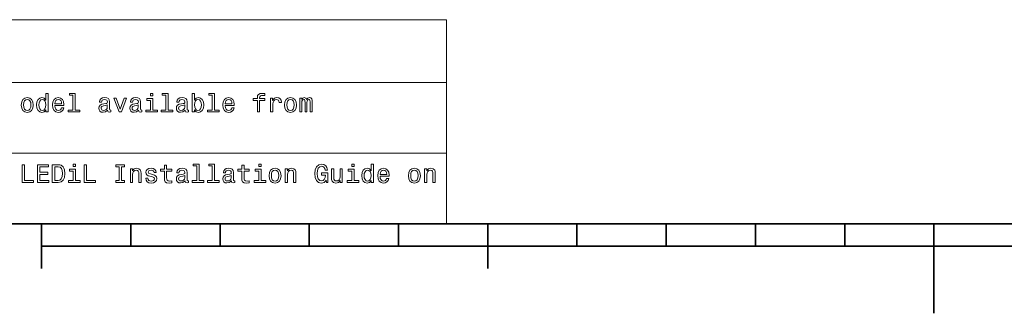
# Model space of a CAD drawing. Extents: x 0 to 420, y 0 to 297.
# Tile 7 of 25: x 108 to 218, y 0 to 33. Entities that reach past the tile are written whole.
import ezdxf

# ---------------------------------------------------------------- set-up
doc = ezdxf.new("R2010")
doc.units = 0

msp = doc.modelspace()

# ---------------------------------------------------------------- linework, layer by layer
at = {"color": 7, "lineweight": 13}
for p, q in [((25, 32.868156), (155.380432, 32.868156)), ((155.380432, 32.868156), (155.380432, 10)), ((25, 25.821327), (155.380432, 25.821327)), ((25, 17.910664), (155.380432, 17.910664)), ((25, 10), (155.380432, 10))]:
    msp.add_line(p, q, dxfattribs=at)
at = {"color": 7, "lineweight": 35}
for p, q in [((10, 10), (410, 10)), ((110, 10), (110, 5)), ((120, 10), (120, 7.5)), ((130, 10), (130, 7.5)), ((140, 10), (140, 7.5)), ((150, 10), (150, 7.5)), ((160, 10), (160, 5)), ((170, 10), (170, 7.5)), ((180, 10), (180, 7.5)), ((190, 10), (190, 7.5)), ((200, 10), (200, 7.5)), ((210, 10), (210, 0)), ((110, 7.5), (310, 7.5))]:
    msp.add_line(p, q, dxfattribs=at)
at = {"color": 7, "lineweight": 13}
for points in [[(110.495697, 22.785305), (110.495697, 22.546112), (110.749298, 22.546112), (110.749298, 24.615276), (110.498581, 24.615276), (110.498581, 23.857351), (110.305496, 24.076372), (110.18734, 24.128244), (110.051895, 24.148418), (109.806938, 24.09078), (109.616737, 23.929398), (109.492813, 23.670031), (109.449585, 23.321327), (109.492813, 22.972626), (109.616737, 22.710377), (109.806938, 22.546112), (110.051895, 22.491358), (110.18734, 22.51153), (110.30838, 22.563402)], [(113.518753, 24.40202), (113.518753, 22.759369), (112.997139, 22.759369), (112.997139, 22.546112), (114.291092, 22.546112), (114.291092, 22.759369), (113.772354, 22.759369), (113.772354, 24.615276), (113.121063, 24.615276), (113.121063, 24.40202)], [(122.472649, 24.615276), (122.204636, 24.615276), (122.204636, 24.327091), (122.472649, 24.327091)], [(123.927979, 24.40202), (123.927979, 22.759369), (123.406364, 22.759369), (123.406364, 22.546112), (124.700317, 22.546112), (124.700317, 22.759369), (124.18158, 22.759369), (124.18158, 24.615276), (123.530289, 24.615276), (123.530289, 24.40202)], [(127.132591, 22.785305), (127.319908, 22.563402), (127.576393, 22.491358), (127.818474, 22.546112), (128.011551, 22.710377), (128.132599, 22.972626), (128.178711, 23.321327), (128.132599, 23.670031), (128.008667, 23.929398), (127.818474, 24.09078), (127.576393, 24.148418), (127.322792, 24.07349), (127.219048, 23.98127), (127.132591, 23.857351), (127.132591, 24.615276), (126.87899, 24.615276), (126.87899, 22.546112), (127.132591, 22.546112)], [(129.132599, 24.40202), (129.132599, 22.759369), (128.610977, 22.759369), (128.610977, 22.546112), (129.904938, 22.546112), (129.904938, 22.759369), (129.3862, 22.759369), (129.3862, 24.615276), (128.734894, 24.615276), (128.734894, 24.40202)], [(134.184464, 23.825651), (134.184464, 22.546112), (134.43808, 22.546112), (134.43808, 23.825651), (135.014435, 23.825651), (135.014435, 24.04179), (134.43808, 24.04179), (134.43808, 24.13689), (134.458252, 24.252163), (134.524536, 24.329973), (134.636917, 24.376083), (134.798309, 24.393373), (135.014435, 24.381847), (135.014435, 24.600866), (134.740662, 24.615276), (134.492828, 24.58934), (134.319916, 24.51153), (134.216171, 24.376083), (134.184464, 24.182999), (134.184464, 24.04179), (133.72049, 24.04179), (133.72049, 23.825651)], [(107.734894, 23.318447), (107.780998, 22.966862), (107.913567, 22.707495), (108.12394, 22.546112), (108.406357, 22.491358), (108.685898, 22.546112), (108.896271, 22.704613), (109.028839, 22.96398), (109.077827, 23.318447), (109.028839, 23.670031), (108.896271, 23.93228), (108.685898, 24.09078), (108.406357, 24.148418), (108.12394, 24.09078), (107.913567, 23.929398), (107.780998, 23.670031)], [(107.994255, 23.321327), (108.020195, 23.580694), (108.100883, 23.768015), (108.230568, 23.883287), (108.406357, 23.923634), (108.579269, 23.883287), (108.708954, 23.770895), (108.789642, 23.580694), (108.818466, 23.321327), (108.789642, 23.05908), (108.708954, 22.868879), (108.579269, 22.753605), (108.406357, 22.716141), (108.230568, 22.753605), (108.100883, 22.868879), (108.020195, 23.05908)], [(110.095123, 23.920752), (110.262268, 23.880405), (110.389069, 23.768015), (110.463997, 23.580694), (110.492813, 23.321327), (110.463997, 23.05908), (110.389069, 22.871761), (110.262268, 22.756487), (110.095123, 22.719023), (109.936623, 22.756487), (109.815582, 22.871761), (109.734894, 23.061962), (109.708954, 23.321327), (109.734894, 23.577812), (109.815582, 23.765133), (109.936623, 23.880405)], [(111.501465, 23.246401), (112.515869, 23.246401), (112.518753, 23.364555), (112.472641, 23.695969), (112.34584, 23.943806), (112.144112, 24.093662), (111.876099, 24.148418), (111.613853, 24.09078), (111.412125, 23.929398), (111.28244, 23.667149), (111.236336, 23.321327), (111.279564, 22.966862), (111.409241, 22.707495), (111.608093, 22.546112), (111.867455, 22.491358), (112.092239, 22.528822), (112.27668, 22.626804), (112.412125, 22.782423), (112.489937, 22.989916), (112.239212, 22.989916), (112.18734, 22.874641), (112.112411, 22.788187), (111.899155, 22.719023), (111.734894, 22.750723), (111.61097, 22.851587), (111.530281, 23.015852), (111.501465, 23.237755)], [(111.501465, 23.459656), (111.533165, 23.658504), (111.61097, 23.805477), (111.729126, 23.894815), (111.88475, 23.926516), (112.037483, 23.894815), (112.15564, 23.805477), (112.227684, 23.658504), (112.253624, 23.459656)], [(117.403481, 22.747841), (117.403481, 22.739195), (117.417892, 22.641212), (117.461121, 22.572048), (117.642677, 22.517294), (117.783882, 22.540348), (117.783882, 22.736313), (117.723366, 22.727669), (117.642677, 22.765133), (117.628265, 22.880405), (117.628265, 23.681559), (117.593681, 23.886169), (117.492821, 24.030262), (117.317024, 24.116716), (117.069191, 24.148418), (116.82711, 24.113834), (116.648438, 24.015852), (116.536049, 23.863115), (116.498581, 23.661386), (116.498581, 23.644094), (116.72625, 23.644094), (116.746422, 23.765133), (116.809822, 23.851587), (116.913567, 23.903461), (117.060539, 23.923634), (117.201752, 23.909224), (117.30262, 23.865997), (117.363136, 23.791069), (117.383308, 23.687323), (117.37178, 23.566284), (117.325668, 23.505766), (117.210396, 23.476948), (116.994263, 23.453894), (116.746422, 23.40202), (116.570625, 23.309801), (116.466881, 23.165709), (116.435181, 22.952452), (116.463997, 22.762251), (116.553337, 22.62104), (116.697426, 22.531702), (116.896278, 22.500002), (117.164291, 22.560522)], [(117.374664, 23.087898), (117.34008, 22.938044), (117.247864, 22.822769), (117.109535, 22.747841), (116.939507, 22.721905), (116.829994, 22.736313), (116.752182, 22.782423), (116.703194, 22.863115), (116.688782, 22.975508), (116.70031, 23.076372), (116.746422, 23.148418), (116.930862, 23.229109), (117.164291, 23.263691), (117.374664, 23.332855)], [(118.683022, 22.546112), (118.951035, 22.546112), (119.515877, 24.093662), (119.253624, 24.093662), (118.818466, 22.845823), (118.374664, 24.093662), (118.109535, 24.093662)], [(120.873222, 22.747841), (120.873222, 22.739195), (120.887634, 22.641212), (120.930862, 22.572048), (121.112419, 22.517294), (121.253624, 22.540348), (121.253624, 22.736313), (121.193108, 22.727669), (121.112419, 22.765133), (121.098007, 22.880405), (121.098007, 23.681559), (121.063423, 23.886169), (120.962563, 24.030262), (120.786766, 24.116716), (120.538933, 24.148418), (120.296852, 24.113834), (120.118179, 24.015852), (120.005791, 23.863115), (119.968323, 23.661386), (119.968323, 23.644094), (120.195992, 23.644094), (120.216164, 23.765133), (120.279564, 23.851587), (120.383308, 23.903461), (120.530281, 23.923634), (120.671494, 23.909224), (120.772362, 23.865997), (120.832878, 23.791069), (120.85305, 23.687323), (120.841522, 23.566284), (120.79541, 23.505766), (120.680138, 23.476948), (120.464005, 23.453894), (120.216164, 23.40202), (120.040367, 23.309801), (119.936623, 23.165709), (119.904922, 22.952452), (119.933739, 22.762251), (120.023079, 22.62104), (120.167168, 22.531702), (120.36602, 22.500002), (120.634033, 22.560522)], [(120.844406, 23.087898), (120.809822, 22.938044), (120.717606, 22.822769), (120.579277, 22.747841), (120.409248, 22.721905), (120.299736, 22.736313), (120.221924, 22.782423), (120.172935, 22.863115), (120.158524, 22.975508), (120.170052, 23.076372), (120.216164, 23.148418), (120.400604, 23.229109), (120.634033, 23.263691), (120.844406, 23.332855)], [(122.464005, 22.759369), (122.464005, 24.04179), (121.812706, 24.04179), (121.812706, 23.825651), (122.210403, 23.825651), (122.210403, 22.759369), (121.691666, 22.759369), (121.691666, 22.546112), (122.988495, 22.546112), (122.988495, 22.759369)], [(126.077835, 22.747841), (126.077835, 22.739195), (126.092247, 22.641212), (126.135475, 22.572048), (126.317032, 22.517294), (126.458237, 22.540348), (126.458237, 22.736313), (126.39772, 22.727669), (126.317032, 22.765133), (126.30262, 22.880405), (126.30262, 23.681559), (126.268036, 23.886169), (126.167175, 24.030262), (125.991379, 24.116716), (125.743546, 24.148418), (125.501465, 24.113834), (125.322792, 24.015852), (125.210403, 23.863115), (125.172935, 23.661386), (125.172935, 23.644094), (125.400604, 23.644094), (125.420776, 23.765133), (125.484177, 23.851587), (125.587921, 23.903461), (125.734894, 23.923634), (125.876106, 23.909224), (125.976974, 23.865997), (126.037491, 23.791069), (126.057663, 23.687323), (126.046135, 23.566284), (126.000023, 23.505766), (125.88475, 23.476948), (125.668617, 23.453894), (125.420776, 23.40202), (125.24498, 23.309801), (125.141235, 23.165709), (125.109535, 22.952452), (125.138351, 22.762251), (125.227692, 22.62104), (125.37178, 22.531702), (125.570633, 22.500002), (125.838646, 22.560522)], [(126.049019, 23.087898), (126.014435, 22.938044), (125.922218, 22.822769), (125.78389, 22.747841), (125.613861, 22.721905), (125.504349, 22.736313), (125.426537, 22.782423), (125.377548, 22.863115), (125.363136, 22.975508), (125.374664, 23.076372), (125.420776, 23.148418), (125.605217, 23.229109), (125.838646, 23.263691), (126.049019, 23.332855)], [(127.919334, 23.321327), (127.890518, 23.061962), (127.812706, 22.871761), (127.688789, 22.756487), (127.533165, 22.719023), (127.363136, 22.756487), (127.23922, 22.871761), (127.161407, 23.05908), (127.135475, 23.321327), (127.161407, 23.580694), (127.23922, 23.768015), (127.363136, 23.880405), (127.533165, 23.920752), (127.688789, 23.880405), (127.812706, 23.765133), (127.890518, 23.577812)], [(130.585052, 23.246401), (131.599457, 23.246401), (131.602325, 23.364555), (131.556213, 23.695969), (131.429413, 23.943806), (131.227692, 24.093662), (130.959686, 24.148418), (130.697433, 24.09078), (130.495697, 23.929398), (130.366028, 23.667149), (130.319916, 23.321327), (130.363144, 22.966862), (130.492828, 22.707495), (130.691681, 22.546112), (130.951035, 22.491358), (131.175812, 22.528822), (131.36026, 22.626804), (131.495697, 22.782423), (131.573517, 22.989916), (131.322784, 22.989916), (131.27092, 22.874641), (131.195984, 22.788187), (130.982727, 22.719023), (130.818481, 22.750723), (130.69455, 22.851587), (130.613861, 23.015852), (130.585052, 23.237755)], [(130.585052, 23.459656), (130.616745, 23.658504), (130.69455, 23.805477), (130.812714, 23.894815), (130.968323, 23.926516), (131.121063, 23.894815), (131.239227, 23.805477), (131.311264, 23.658504), (131.337204, 23.459656)], [(135.662857, 22.546112), (135.916458, 22.546112), (135.916458, 23.430838), (135.942383, 23.644094), (136.020203, 23.796833), (136.147003, 23.889051), (136.317032, 23.920752), (136.443832, 23.900579), (136.53894, 23.842941), (136.596573, 23.744959), (136.616745, 23.612394), (136.87323, 23.612394), (136.838654, 23.845823), (136.743546, 24.01297), (136.585052, 24.113834), (136.368896, 24.148418), (136.221924, 24.125362), (136.095123, 24.067726), (135.982742, 23.969744), (135.893402, 23.837179), (135.893402, 24.093662), (135.662857, 24.093662)], [(137.227692, 23.318447), (137.273804, 22.966862), (137.406372, 22.707495), (137.616745, 22.546112), (137.89917, 22.491358), (138.178711, 22.546112), (138.389069, 22.704613), (138.521637, 22.96398), (138.570633, 23.318447), (138.521637, 23.670031), (138.389069, 23.93228), (138.178711, 24.09078), (137.89917, 24.148418), (137.616745, 24.09078), (137.406372, 23.929398), (137.273804, 23.670031)], [(137.487061, 23.321327), (137.513, 23.580694), (137.593689, 23.768015), (137.723373, 23.883287), (137.89917, 23.923634), (138.072083, 23.883287), (138.201752, 23.770895), (138.28244, 23.580694), (138.311279, 23.321327), (138.28244, 23.05908), (138.201752, 22.868879), (138.072083, 22.753605), (137.89917, 22.716141), (137.723373, 22.753605), (137.593689, 22.868879), (137.513, 23.05908)], [(138.93663, 22.546112), (139.170059, 22.546112), (139.170059, 23.580694), (139.184479, 23.736313), (139.227692, 23.848705), (139.293976, 23.914988), (139.380432, 23.940926), (139.4496, 23.91787), (139.495697, 23.860233), (139.518768, 23.762251), (139.527405, 23.632568), (139.527405, 22.546112), (139.746429, 22.546112), (139.746429, 23.580694), (139.760834, 23.733433), (139.804062, 23.845823), (139.87323, 23.914988), (139.959686, 23.940926), (140.028839, 23.91787), (140.074951, 23.860233), (140.103775, 23.632568), (140.103775, 22.546112), (140.337204, 22.546112), (140.337204, 23.615276), (140.3228, 23.837179), (140.276688, 24.007208), (140.184479, 24.110954), (140.034607, 24.148418), (139.858826, 24.09078), (139.723373, 23.923634), (139.616745, 24.087898), (139.43808, 24.148418), (139.273804, 24.09078), (139.161407, 23.929398), (139.161407, 24.093662), (138.93663, 24.093662)], [(107.821342, 14.635448), (109.106651, 14.635448), (109.106651, 14.877522), (108.086479, 14.877522), (108.086479, 16.635448), (107.821342, 16.635448)], [(109.536041, 14.635448), (110.804054, 14.635448), (110.804054, 14.877522), (109.80117, 14.877522), (109.80117, 15.554756), (110.694542, 15.554756), (110.694542, 15.793949), (109.80117, 15.793949), (109.80117, 16.393372), (110.780998, 16.393372), (110.780998, 16.635448), (109.536041, 16.635448)], [(111.873222, 16.635448), (111.207512, 16.635448), (111.207512, 14.635448), (111.873222, 14.635448), (112.18734, 14.698848), (112.420769, 14.891932), (112.564865, 15.206053), (112.616737, 15.635448), (112.570625, 16.073488), (112.512993, 16.246399), (112.432297, 16.384727), (112.198868, 16.572046), (112.046127, 16.618156)], [(113.798294, 16.704613), (113.530281, 16.704613), (113.530281, 16.416428), (113.798294, 16.416428)], [(114.760826, 14.635448), (116.046135, 14.635448), (116.046135, 14.877522), (115.025963, 14.877522), (115.025963, 16.635448), (114.760826, 16.635448)], [(118.683022, 14.877522), (118.314148, 14.877522), (118.314148, 14.635448), (119.317024, 14.635448), (119.317024, 14.877522), (118.948151, 14.877522), (118.948151, 16.393372), (119.317024, 16.393372), (119.317024, 16.635448), (118.314148, 16.635448), (118.314148, 16.393372), (118.683022, 16.393372)], [(123.763718, 15.914987), (123.763718, 15.139771), (123.781006, 14.88905), (123.861694, 14.716139), (124.023079, 14.615274), (124.296852, 14.580692), (124.596565, 14.595101), (124.596565, 14.814122), (124.377548, 14.796831), (124.178703, 14.819885), (124.072075, 14.891932), (124.025963, 15.012969), (124.017319, 15.182998), (124.017319, 15.914987), (124.596565, 15.914987), (124.596565, 16.131124), (124.017319, 16.131124), (124.017319, 16.583574), (123.763718, 16.583574), (123.763718, 16.131124), (123.325676, 16.131124), (123.325676, 15.914987)], [(127.39772, 16.491356), (127.39772, 14.848704), (126.876106, 14.848704), (126.876106, 14.635448), (128.170059, 14.635448), (128.170059, 14.848704), (127.651321, 14.848704), (127.651321, 16.704613), (127.000031, 16.704613), (127.000031, 16.491356)], [(129.132599, 16.491356), (129.132599, 14.848704), (128.610977, 14.848704), (128.610977, 14.635448), (129.904938, 14.635448), (129.904938, 14.848704), (129.3862, 14.848704), (129.3862, 16.704613), (128.734894, 16.704613), (128.734894, 16.491356)], [(132.43808, 15.914987), (132.43808, 15.139771), (132.455353, 14.88905), (132.536041, 14.716139), (132.697433, 14.615274), (132.971207, 14.580692), (133.27092, 14.595101), (133.27092, 14.814122), (133.05191, 14.796831), (132.853058, 14.819885), (132.746429, 14.891932), (132.700317, 15.012969), (132.691681, 15.182998), (132.691681, 15.914987), (133.27092, 15.914987), (133.27092, 16.131124), (132.691681, 16.131124), (132.691681, 16.583574), (132.43808, 16.583574), (132.43808, 16.131124), (132.000031, 16.131124), (132.000031, 15.914987)], [(134.616745, 16.704613), (134.348724, 16.704613), (134.348724, 16.416428), (134.616745, 16.416428)], [(141.896286, 14.903459), (141.945282, 14.635448), (142.089371, 14.635448), (142.089371, 15.716139), (141.36026, 15.716139), (141.36026, 15.471182), (141.80983, 15.471182), (141.80983, 15.453892), (141.775238, 15.188762), (141.683029, 14.992796), (141.541809, 14.868876), (141.366028, 14.828531), (141.170059, 14.880404), (141.017334, 15.036024), (140.919342, 15.292508), (140.884766, 15.644093), (140.916458, 15.992796), (141.014435, 16.249281), (141.170059, 16.4049), (141.380432, 16.459656), (141.524536, 16.430836), (141.642685, 16.350145), (141.729141, 16.214699), (141.778137, 16.033142), (142.063431, 16.033142), (141.988495, 16.309799), (141.84729, 16.517292), (141.648438, 16.644093), (141.397736, 16.690203), (141.069199, 16.618156), (140.82135, 16.407782), (140.662857, 16.07637), (140.608093, 15.635448), (140.662857, 15.191644), (140.82135, 14.860231), (141.054779, 14.649857), (141.348724, 14.580692), (141.513, 14.603747), (141.659973, 14.661384), (141.786774, 14.762249)], [(145.02597, 16.704613), (144.757965, 16.704613), (144.757965, 16.416428), (145.02597, 16.416428)], [(146.927979, 14.87464), (146.927979, 14.635448), (147.18158, 14.635448), (147.18158, 16.704613), (146.930878, 16.704613), (146.930878, 15.946687), (146.737793, 16.165707), (146.619629, 16.217581), (146.484192, 16.237753), (146.239227, 16.180117), (146.049026, 16.018732), (145.92511, 15.759367), (145.881866, 15.410664), (145.92511, 15.06196), (146.049026, 14.799712), (146.239227, 14.635448), (146.484192, 14.580692), (146.619629, 14.600865), (146.740662, 14.652739)], [(111.85305, 16.396254), (112.072067, 16.353027), (112.221924, 16.220463), (112.311264, 15.984151), (112.34008, 15.635448), (112.30838, 15.298272), (112.21904, 15.06196), (112.066307, 14.92075), (111.85305, 14.87464), (111.475525, 14.87464), (111.475525, 16.396254)], [(113.78965, 14.848704), (113.78965, 16.131124), (113.138351, 16.131124), (113.138351, 15.914987), (113.536041, 15.914987), (113.536041, 14.848704), (113.017311, 14.848704), (113.017311, 14.635448), (114.31414, 14.635448), (114.31414, 14.848704)], [(119.953918, 14.635448), (120.20752, 14.635448), (120.20752, 15.528819), (120.233452, 15.73343), (120.317024, 15.883286), (120.446709, 15.975505), (120.619621, 16.010088), (120.75795, 15.981269), (120.844406, 15.903459), (120.887634, 15.773776), (120.902039, 15.600865), (120.902039, 14.635448), (121.155647, 14.635448), (121.155647, 15.652739), (121.144119, 15.857349), (121.092247, 16.027378), (120.922218, 16.182999), (120.657082, 16.237753), (120.510109, 16.217581), (120.386192, 16.162825), (120.279564, 16.070606), (120.195992, 15.946687), (120.195992, 16.182999), (119.953918, 16.182999)], [(122.446709, 15.537465), (122.201752, 15.595101), (122.020195, 15.661385), (121.959679, 15.796831), (121.976967, 15.891932), (122.037491, 15.961096), (122.135475, 16.004324), (122.27668, 16.021614), (122.412132, 16.004324), (122.518761, 15.952451), (122.587921, 15.87464), (122.616737, 15.770894), (122.864578, 15.770894), (122.864578, 15.776658), (122.82135, 15.963978), (122.703194, 16.110952), (122.518761, 16.203171), (122.27668, 16.237753), (122.031723, 16.203171), (121.85305, 16.10807), (121.740662, 15.96686), (121.706078, 15.788185), (121.73201, 15.615274), (121.812706, 15.494237), (121.945267, 15.407782), (122.138351, 15.347263), (122.420776, 15.278099), (122.593681, 15.206053), (122.639793, 15.148416), (122.657089, 15.06196), (122.631149, 14.955332), (122.561981, 14.87464), (122.449593, 14.822767), (122.299736, 14.805476), (122.141235, 14.822767), (122.025963, 14.883286), (121.948151, 14.981269), (121.916451, 15.116715), (121.671494, 15.116715), (121.711838, 14.886168), (121.829994, 14.719021), (122.017319, 14.618156), (122.27668, 14.580692), (122.547577, 14.618156), (122.746422, 14.719021), (122.867462, 14.880404), (122.91069, 15.090779), (122.87899, 15.272335), (122.78965, 15.396255), (122.642677, 15.476946)], [(126.077835, 14.837176), (126.077835, 14.828531), (126.092247, 14.730548), (126.135475, 14.661384), (126.317032, 14.606629), (126.458237, 14.629683), (126.458237, 14.825649), (126.39772, 14.817003), (126.317032, 14.854467), (126.30262, 14.969742), (126.30262, 15.770894), (126.268036, 15.975505), (126.167175, 16.119596), (125.991379, 16.206053), (125.743546, 16.237753), (125.501465, 16.203171), (125.322792, 16.105188), (125.210403, 15.952451), (125.172935, 15.750721), (125.172935, 15.73343), (125.400604, 15.73343), (125.420776, 15.854467), (125.484177, 15.940923), (125.587921, 15.992796), (125.734894, 16.01297), (125.876106, 15.99856), (125.976974, 15.955332), (126.037491, 15.880404), (126.057663, 15.776658), (126.046135, 15.655621), (126.000023, 15.595101), (125.88475, 15.566283), (125.668617, 15.543228), (125.420776, 15.491355), (125.24498, 15.399137), (125.141235, 15.255044), (125.109535, 15.041787), (125.138351, 14.851585), (125.227692, 14.710376), (125.37178, 14.621038), (125.570633, 14.589338), (125.838646, 14.649857)], [(131.28244, 14.837176), (131.28244, 14.828531), (131.29686, 14.730548), (131.340088, 14.661384), (131.521637, 14.606629), (131.662842, 14.629683), (131.662842, 14.825649), (131.602325, 14.817003), (131.521637, 14.854467), (131.507233, 14.969742), (131.507233, 15.770894), (131.472656, 15.975505), (131.371796, 16.119596), (131.195984, 16.206053), (130.948151, 16.237753), (130.706085, 16.203171), (130.527405, 16.105188), (130.415009, 15.952451), (130.377548, 15.750721), (130.377548, 15.73343), (130.605225, 15.73343), (130.625397, 15.854467), (130.688782, 15.940923), (130.792542, 15.992796), (130.939514, 16.01297), (131.080719, 15.99856), (131.18158, 15.955332), (131.242096, 15.880404), (131.262268, 15.776658), (131.250748, 15.655621), (131.204636, 15.595101), (131.089355, 15.566283), (130.87323, 15.543228), (130.625397, 15.491355), (130.449585, 15.399137), (130.345856, 15.255044), (130.314148, 15.041787), (130.342957, 14.851585), (130.432312, 14.710376), (130.576385, 14.621038), (130.775238, 14.589338), (131.043259, 14.649857)], [(134.608093, 14.848704), (134.608093, 16.131124), (133.956802, 16.131124), (133.956802, 15.914987), (134.354492, 15.914987), (134.354492, 14.848704), (133.835754, 14.848704), (133.835754, 14.635448), (135.132599, 14.635448), (135.132599, 14.848704)], [(135.492828, 15.407782), (135.53894, 15.056197), (135.671509, 14.796831), (135.881866, 14.635448), (136.164291, 14.580692), (136.443832, 14.635448), (136.654205, 14.793949), (136.786774, 15.053315), (136.835754, 15.407782), (136.786774, 15.759367), (136.654205, 16.021614), (136.443832, 16.180117), (136.164291, 16.237753), (135.881866, 16.180117), (135.671509, 16.018732), (135.53894, 15.759367)], [(135.752197, 15.410664), (135.778137, 15.67003), (135.858826, 15.857349), (135.988495, 15.972623), (136.164291, 16.01297), (136.337204, 15.972623), (136.466888, 15.860231), (136.547577, 15.67003), (136.576401, 15.410664), (136.547577, 15.148416), (136.466888, 14.958214), (136.337204, 14.84294), (136.164291, 14.805476), (135.988495, 14.84294), (135.858826, 14.958214), (135.778137, 15.148416)], [(137.302628, 14.635448), (137.556229, 14.635448), (137.556229, 15.528819), (137.582153, 15.73343), (137.665741, 15.883286), (137.79541, 15.975505), (137.968323, 16.010088), (138.106659, 15.981269), (138.193115, 15.903459), (138.236343, 15.773776), (138.250748, 15.600865), (138.250748, 14.635448), (138.504364, 14.635448), (138.504364, 15.652739), (138.492828, 15.857349), (138.440948, 16.027378), (138.270935, 16.182999), (138.005798, 16.237753), (137.858826, 16.217581), (137.734894, 16.162825), (137.628265, 16.070606), (137.544708, 15.946687), (137.544708, 16.182999), (137.302628, 16.182999)], [(143.700317, 16.182999), (143.446716, 16.182999), (143.446716, 15.289626), (143.417908, 15.082133), (143.33432, 14.932278), (143.204651, 14.840058), (143.034607, 14.81124), (142.89917, 14.834294), (142.812714, 14.903459), (142.763718, 15.021615), (142.752197, 15.188762), (142.752197, 16.182999), (142.498596, 16.182999), (142.498596, 15.165707), (142.507233, 14.961096), (142.561981, 14.791067), (142.729141, 14.635448), (142.997147, 14.580692), (143.141235, 14.600865), (143.265167, 14.652739), (143.371796, 14.742076), (143.458252, 14.871758), (143.458252, 14.635448), (143.700317, 14.635448)], [(145.017334, 14.848704), (145.017334, 16.131124), (144.366028, 16.131124), (144.366028, 15.914987), (144.763718, 15.914987), (144.763718, 14.848704), (144.244995, 14.848704), (144.244995, 14.635448), (145.541809, 14.635448), (145.541809, 14.848704)], [(146.527405, 16.010088), (146.69455, 15.969742), (146.82135, 15.857349), (146.896286, 15.67003), (146.92511, 15.410664), (146.896286, 15.148416), (146.82135, 14.961096), (146.69455, 14.845822), (146.527405, 14.808358), (146.368912, 14.845822), (146.247864, 14.961096), (146.167175, 15.151298), (146.141235, 15.410664), (146.167175, 15.667148), (146.247864, 15.854467), (146.368912, 15.969742)], [(147.933746, 15.335735), (148.948151, 15.335735), (148.95105, 15.453892), (148.904938, 15.785303), (148.778137, 16.033142), (148.576401, 16.182999), (148.30838, 16.237753), (148.046143, 16.180117), (147.844421, 16.018732), (147.714722, 15.756485), (147.668625, 15.410664), (147.711853, 15.056197), (147.841522, 14.796831), (148.040375, 14.635448), (148.299744, 14.580692), (148.524536, 14.618156), (148.708969, 14.716139), (148.844421, 14.871758), (148.922226, 15.079251), (148.671509, 15.079251), (148.619629, 14.963978), (148.544708, 14.877522), (148.331451, 14.808358), (148.167175, 14.840058), (148.043259, 14.940923), (147.96257, 15.105188), (147.933746, 15.32709)], [(147.933746, 15.548992), (147.965454, 15.747839), (148.043259, 15.894814), (148.161407, 15.984151), (148.317047, 16.01585), (148.469772, 15.984151), (148.587921, 15.894814), (148.659973, 15.747839), (148.685913, 15.548992)], [(151.106659, 15.407782), (151.152771, 15.056197), (151.285339, 14.796831), (151.495712, 14.635448), (151.778137, 14.580692), (152.057678, 14.635448), (152.268036, 14.793949), (152.400604, 15.053315), (152.4496, 15.407782), (152.400604, 15.759367), (152.268036, 16.021614), (152.057678, 16.180117), (151.778137, 16.237753), (151.495712, 16.180117), (151.285339, 16.018732), (151.152771, 15.759367)], [(151.366028, 15.410664), (151.391968, 15.67003), (151.472656, 15.857349), (151.602341, 15.972623), (151.778137, 16.01297), (151.95105, 15.972623), (152.080719, 15.860231), (152.161407, 15.67003), (152.190247, 15.410664), (152.161407, 15.148416), (152.080719, 14.958214), (151.95105, 14.84294), (151.778137, 14.805476), (151.602341, 14.84294), (151.472656, 14.958214), (151.391968, 15.148416)], [(152.916473, 14.635448), (153.170074, 14.635448), (153.170074, 15.528819), (153.195999, 15.73343), (153.279572, 15.883286), (153.409256, 15.975505), (153.582169, 16.010088), (153.72049, 15.981269), (153.806946, 15.903459), (153.850189, 15.773776), (153.864594, 15.600865), (153.864594, 14.635448), (154.118195, 14.635448), (154.118195, 15.652739), (154.106659, 15.857349), (154.054794, 16.027378), (153.884766, 16.182999), (153.619629, 16.237753), (153.472656, 16.217581), (153.34874, 16.162825), (153.242111, 16.070606), (153.158539, 15.946687), (153.158539, 16.182999), (152.916473, 16.182999)], [(126.049019, 15.177235), (126.014435, 15.027378), (125.922218, 14.912105), (125.78389, 14.837176), (125.613861, 14.81124), (125.504349, 14.825649), (125.426537, 14.871758), (125.377548, 14.952451), (125.363136, 15.064842), (125.374664, 15.165707), (125.420776, 15.237753), (125.605217, 15.318444), (125.838646, 15.353026), (126.049019, 15.422191)], [(131.253632, 15.177235), (131.219055, 15.027378), (131.126831, 14.912105), (130.988495, 14.837176), (130.818481, 14.81124), (130.708954, 14.825649), (130.631149, 14.871758), (130.582153, 14.952451), (130.567749, 15.064842), (130.579285, 15.165707), (130.625397, 15.237753), (130.80983, 15.318444), (131.043259, 15.353026), (131.253632, 15.422191)]]:
    msp.add_lwpolyline(points, close=True, dxfattribs=at)

doc.saveas('drawing.dxf')
